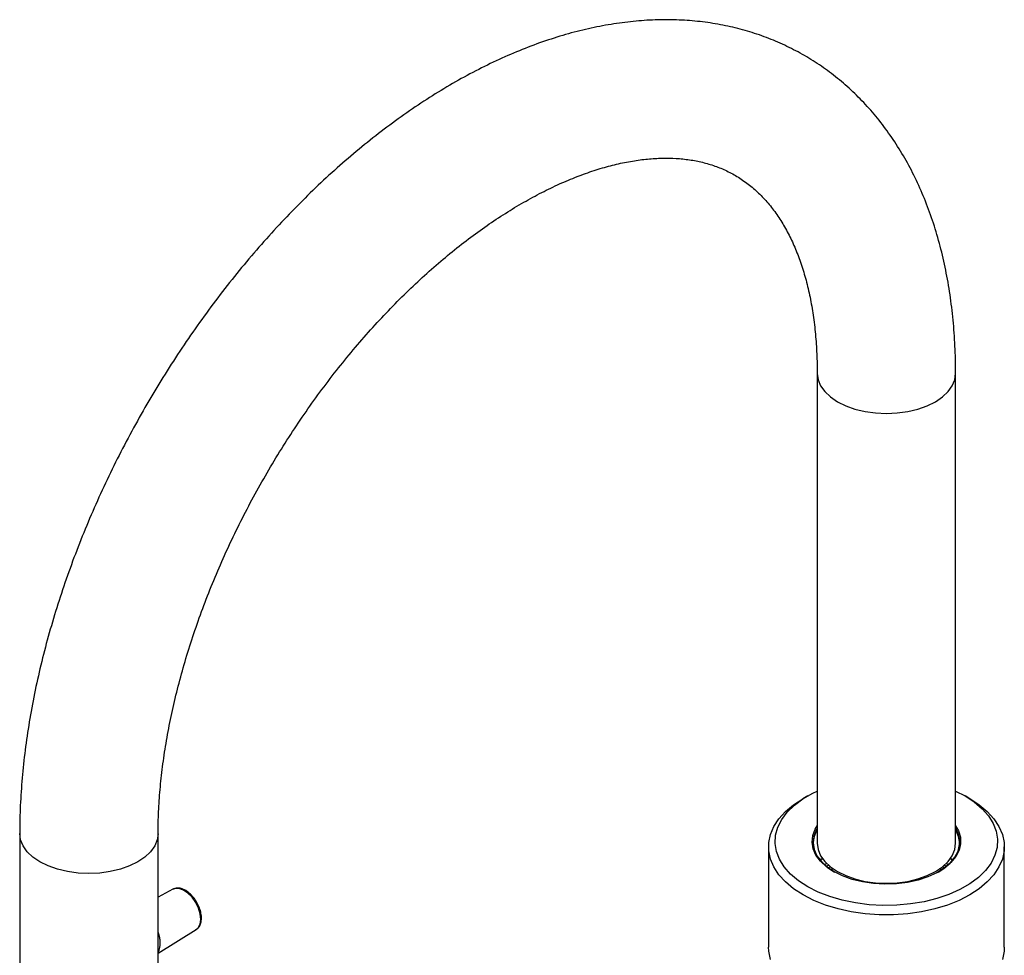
# Paper-space layout '_Isometric' of a CAD drawing. Header units: millimetres. Extents: x -169 to 73, y -13 to 295.
# Tile 3 of 3: x -169 to 23, y 112 to 295. Entities that reach past the tile are written whole.
import ezdxf

# ---------------------------------------------------------------- set-up
doc = ezdxf.new("R2010")
doc.units = ezdxf.units.MM

psp = doc.layouts.new('_Isometric')

# ---------------------------------------------------------------- linework, layer by layer
at = {"color": 7, "linetype": 'Continuous', "lineweight": 25}
for p, q in [((-13.5, 225.77), (-13.5, 134.08)), ((13.5, 134.08), (13.5, 225.77)), ((-15.35, 143.32), (-16.27, 142.79)), ((16.27, 142.79), (15.35, 143.32)), ((-169.06, 135.97), (-169.06, 92.69)), ((-142.06, 92.69), (-142.06, 135.97)), ((-23, 133.41), (-23, 113.81)), ((23, 113.81), (23, 133.41)), ((-13.03, 130.9), (-12.5, 131.13)), ((-12.99, 130.86), (-12.46, 131.08)), ((12.46, 131.08), (12.99, 130.86)), ((12.5, 131.13), (13.03, 130.9)), ((-12.17, 129.97), (-11.67, 130.16)), ((-10.92, 129.5), (-11.4, 129.32)), ((-10.37, 129.09), (-10.85, 128.93)), ((10.85, 128.93), (10.37, 129.09)), ((11.4, 129.32), (10.92, 129.5)), ((11.3, 129.81), (11.79, 129.63)), ((11.67, 130.16), (12.17, 129.97)), ((6.87, 127.09), (6.87, 127.37)), ((-139.19, 125.11), (-142.06, 123.57)), ((4.11, 126.65), (4.11, 126.44)), ((-142.06, 112.63), (-134.64, 117.24))]:
    psp.add_line(p, q, dxfattribs=at)
at = {"color": 7, "linetype": 'Continuous', "lineweight": 25, "flags": 128}
for points in [[(-13.5, 225.77), (-13.33, 224.55), (-12.84, 223.37), (-12.03, 222.24), (-10.92, 221.19), (-9.55, 220.26), (-7.94, 219.47), (-6.13, 218.83), (-4.17, 218.36), (-2.11, 218.08), (0, 217.98), (2.11, 218.08), (4.17, 218.36), (6.13, 218.83), (7.94, 219.47), (9.55, 220.26), (10.92, 221.19), (12.03, 222.24), (12.84, 223.37), (13.33, 224.55), (13.5, 225.77), (13.5, 225.77)], [(13.5, 144.28), (15.34, 143.33), (17.15, 142.15), (18.68, 140.84), (19.92, 139.44), (20.84, 137.96), (21.43, 136.43), (21.69, 134.86), (21.6, 133.29), (21.18, 131.74), (20.42, 130.22), (19.33, 128.78), (17.95, 127.43), (16.28, 126.18), (14.35, 125.07), (12.2, 124.11), (9.85, 123.31), (7.35, 122.68), (4.73, 122.24), (2.04, 122), (-0.68, 121.95), (-3.39, 122.1), (-6.05, 122.44), (-8.62, 122.97), (-11.05, 123.69), (-13.3, 124.57), (-15.34, 125.61), (-17.15, 126.79), (-18.68, 128.09), (-19.92, 129.49), (-20.84, 130.97), (-21.43, 132.51), (-21.69, 134.07), (-21.6, 135.65), (-21.18, 137.2), (-20.42, 138.71), (-19.33, 140.16), (-17.95, 141.51), (-16.28, 142.75), (-14.35, 143.86), (-13.5, 144.28)], [(16.26, 142.8), (18.11, 141.59), (19.68, 140.28), (20.97, 138.86), (21.96, 137.36), (22.62, 135.8), (22.96, 134.21), (22.96, 132.6), (22.62, 131.01), (21.96, 129.46), (20.97, 127.96), (19.68, 126.54), (18.11, 125.22), (16.26, 124.02), (14.18, 122.95), (11.9, 122.04), (9.44, 121.3), (6.84, 120.73), (4.15, 120.35), (1.39, 120.15), (-1.39, 120.15), (-4.15, 120.35), (-6.84, 120.73), (-9.44, 121.3), (-11.9, 122.04), (-14.18, 122.95), (-16.26, 124.02), (-18.11, 125.22), (-19.68, 126.54), (-20.97, 127.96), (-21.96, 129.46), (-22.62, 131.01), (-22.96, 132.6), (-22.96, 134.21), (-22.62, 135.8), (-21.96, 137.36), (-20.97, 138.86), (-19.68, 140.28), (-18.11, 141.59), (-16.27, 142.79)], [(-10.25, 128.55), (-11.7, 129.52), (-12.87, 130.61), (-13.74, 131.79), (-14.29, 133.03), (-14.5, 134.31), (-14.37, 135.59), (-13.91, 136.84), (-13.5, 137.52)], [(-13.5, 137.03), (-13.71, 136.64), (-14.17, 135.41), (-14.3, 134.15), (-14.09, 132.89), (-13.55, 131.66), (-12.69, 130.5), (-11.54, 129.43), (-10.11, 128.47)], [(13.5, 137.52), (14.05, 136.53), (14.43, 135.27), (14.48, 133.99), (14.18, 132.72), (13.55, 131.49), (12.6, 130.33), (11.36, 129.27), (9.85, 128.33), (8.11, 127.53), (6.18, 126.9), (4.11, 126.44), (1.94, 126.17), (-0.28, 126.1), (-2.49, 126.22), (-4.64, 126.54), (-6.68, 127.04), (-8.57, 127.71), (-10.25, 128.55)], [(10.11, 128.47), (11.2, 129.18), (12.43, 130.22), (13.36, 131.37), (13.98, 132.58), (14.28, 133.83), (14.23, 135.09), (13.86, 136.34), (13.5, 137.03)], [(-142.06, 135.96), (-142.23, 134.75), (-142.72, 133.56), (-143.53, 132.43), (-144.64, 131.39), (-146.02, 130.46), (-147.63, 129.66), (-149.43, 129.02), (-151.39, 128.56), (-153.45, 128.27), (-155.56, 128.18), (-157.68, 128.27), (-159.74, 128.56), (-161.69, 129.02), (-163.5, 129.66), (-165.11, 130.46), (-166.49, 131.39), (-167.59, 132.43), (-168.4, 133.56), (-168.9, 134.75), (-169.06, 135.97), (-169.06, 135.97)], [(-13.5, 134.08), (-13.33, 132.86), (-12.84, 131.67), (-12.03, 130.54), (-10.92, 129.5), (-9.55, 128.57), (-7.94, 127.77), (-6.13, 127.13), (-4.17, 126.66), (-2.11, 126.38), (0, 126.28), (2.11, 126.38), (4.17, 126.66), (6.13, 127.13), (7.94, 127.77), (9.55, 128.57), (10.92, 129.5), (12.03, 130.54), (12.84, 131.67), (13.33, 132.86), (13.5, 134.08), (13.5, 134.08)], [(-11.79, 129.63), (-11.75, 129.64), (-11.3, 129.81)], [(-134.64, 117.24), (-134.24, 117.61), (-133.88, 118.32), (-133.74, 119.24), (-133.85, 120.31), (-134.19, 121.43), (-134.73, 122.54), (-135.44, 123.54), (-136.26, 124.37), (-137.13, 124.96), (-137.99, 125.26), (-138.77, 125.26), (-139.19, 125.11)], [(-22.62, 111.42), (-22.96, 113.01), (-23, 113.81)], [(23, 113.81), (22.96, 113.01), (22.62, 111.42)]]:
    psp.add_lwpolyline(points, dxfattribs=at)
at = {"color": 7, "linetype": 'Continuous', "lineweight": 25}
for centre, radius, start, end in [((-9.08, 133.84), 5.22, 147.8204, 177.1131), ((8.88, 133.78), 5.42, 3.4341, 31.6324), ((-146.24, 114.74), 4.6, 335.0213, 23.5716), ((-147.61, 114.51), 5.98, 359.9262, 21.6835)]:
    psp.add_arc(centre, radius, start, end, dxfattribs=at)
for points, knots in [([(13.5, 225.77), (13.49, 226.7), (13.47, 229.37), (13.26, 233.69), (12.78, 238.7), (12.06, 243.58), (11.11, 248.31), (9.91, 252.87), (8.47, 257.26), (6.81, 261.45), (4.91, 265.43), (2.8, 269.19), (0.49, 272.71), (-2.03, 275.99), (-4.73, 279.02), (-7.61, 281.79), (-10.66, 284.31), (-13.86, 286.56), (-17.21, 288.54), (-20.69, 290.26), (-24.31, 291.7), (-28.04, 292.88), (-31.89, 293.78), (-35.85, 294.41), (-39.91, 294.76), (-44.07, 294.83), (-48.31, 294.61), (-52.63, 294.11), (-57.02, 293.32), (-61.47, 292.25), (-65.95, 290.89), (-70.47, 289.25), (-75, 287.33), (-79.54, 285.15), (-84.06, 282.7), (-88.56, 279.99), (-93.03, 277.05), (-97.44, 273.86), (-101.8, 270.46), (-106.1, 266.84), (-110.31, 263.01), (-114.45, 258.99), (-118.49, 254.79), (-122.43, 250.41), (-126.26, 245.87), (-129.97, 241.17), (-133.56, 236.34), (-137.02, 231.38), (-140.33, 226.3), (-143.5, 221.11), (-146.51, 215.83), (-149.36, 210.47), (-152.04, 205.03), (-154.55, 199.54), (-156.88, 194.01), (-159.02, 188.44), (-160.97, 182.84), (-162.72, 177.24), (-164.27, 171.64), (-165.62, 166.06), (-166.75, 160.51), (-167.66, 154.99), (-168.36, 149.53), (-168.82, 144.13), (-169.04, 139.61), (-169.06, 136.92), (-169.06, 135.97)], [0, 0, 0, 0, 0.008695, 0.025, 0.041315, 0.057613, 0.073876, 0.090082, 0.106206, 0.12222, 0.138101, 0.153826, 0.169383, 0.184766, 0.199981, 0.215041, 0.229971, 0.2448, 0.259563, 0.274298, 0.289033, 0.303803, 0.318646, 0.333593, 0.348669, 0.363895, 0.379281, 0.394829, 0.410532, 0.426375, 0.442339, 0.4584, 0.474536, 0.490723, 0.506943, 0.523178, 0.539414, 0.555641, 0.571853, 0.588048, 0.604223, 0.620378, 0.636514, 0.652632, 0.668735, 0.684823, 0.700899, 0.716966, 0.733027, 0.749083, 0.765139, 0.781196, 0.797256, 0.813323, 0.829398, 0.845485, 0.861587, 0.877705, 0.893843, 0.910003, 0.926186, 0.942395, 0.958628, 0.974887, 0.991169, 1, 1, 1, 1]), ([(-142.06, 135.97), (-142.06, 136.69), (-142.04, 138.79), (-141.87, 142.37), (-141.49, 146.76), (-140.91, 151.27), (-140.14, 155.88), (-139.17, 160.58), (-138.01, 165.34), (-136.66, 170.16), (-135.11, 175.02), (-133.39, 179.9), (-131.48, 184.79), (-129.4, 189.67), (-127.14, 194.52), (-124.73, 199.32), (-122.16, 204.06), (-119.44, 208.73), (-116.59, 213.31), (-113.61, 217.78), (-110.51, 222.13), (-107.3, 226.34), (-104, 230.41), (-100.62, 234.31), (-97.16, 238.04), (-93.65, 241.59), (-90.09, 244.93), (-86.49, 248.08), (-82.88, 251), (-79.26, 253.71), (-75.66, 256.18), (-72.07, 258.43), (-68.53, 260.43), (-65.03, 262.19), (-61.6, 263.71), (-58.25, 264.98), (-54.98, 266.02), (-51.82, 266.82), (-48.76, 267.38), (-45.83, 267.71), (-43.01, 267.83), (-40.3, 267.72), (-37.71, 267.39), (-35.22, 266.84), (-32.82, 266.06), (-30.51, 265.03), (-28.29, 263.73), (-26.18, 262.15), (-24.21, 260.32), (-22.41, 258.25), (-20.78, 255.96), (-19.32, 253.48), (-18.01, 250.79), (-16.87, 247.9), (-15.88, 244.81), (-15.05, 241.53), (-14.4, 238.05), (-13.91, 234.39), (-13.61, 230.62), (-13.51, 227.71), (-13.5, 226.1), (-13.5, 225.77)], [0, 0, 0, 0, 0.008768, 0.025557, 0.042375, 0.059224, 0.076106, 0.093021, 0.109969, 0.126947, 0.143952, 0.160982, 0.178034, 0.195104, 0.212188, 0.229284, 0.246386, 0.263492, 0.280598, 0.297699, 0.31479, 0.33187, 0.348933, 0.365975, 0.382995, 0.399987, 0.41695, 0.433879, 0.450772, 0.467629, 0.484447, 0.501228, 0.517975, 0.534693, 0.551391, 0.568083, 0.584783, 0.601515, 0.618316, 0.635234, 0.652333, 0.669695, 0.687423, 0.70564, 0.724469, 0.743989, 0.764139, 0.784592, 0.804681, 0.824086, 0.842773, 0.860858, 0.878486, 0.895788, 0.912864, 0.929792, 0.946629, 0.963417, 0.980184, 0.996045, 1, 1, 1, 1]), ([(-136.45, 124.72), (-136.6, 124.81), (-137.04, 125.09), (-137.76, 125.33), (-138.55, 125.38), (-138.98, 125.19), (-139.19, 125.1)], [0, 0, 0, 0, 0.1632952, 0.4752773, 0.7516858, 1, 1, 1, 1]), ([(-134.7, 117.25), (-134.56, 117.33), (-134.2, 117.54), (-133.83, 118.14), (-133.6, 118.95), (-133.59, 119.91), (-133.79, 120.97), (-134.21, 122.05), (-134.79, 123.07), (-135.51, 123.96), (-136.09, 124.47), (-136.4, 124.68), (-136.45, 124.72)], [0, 0, 0, 0, 0.070674, 0.177199, 0.286178, 0.400662, 0.517886, 0.635019, 0.751936, 0.869083, 0.980726, 1, 1, 1, 1])]:
    psp.add_open_spline(points, degree=3, knots=knots, dxfattribs=at)

doc.saveas('drawing.dxf')
